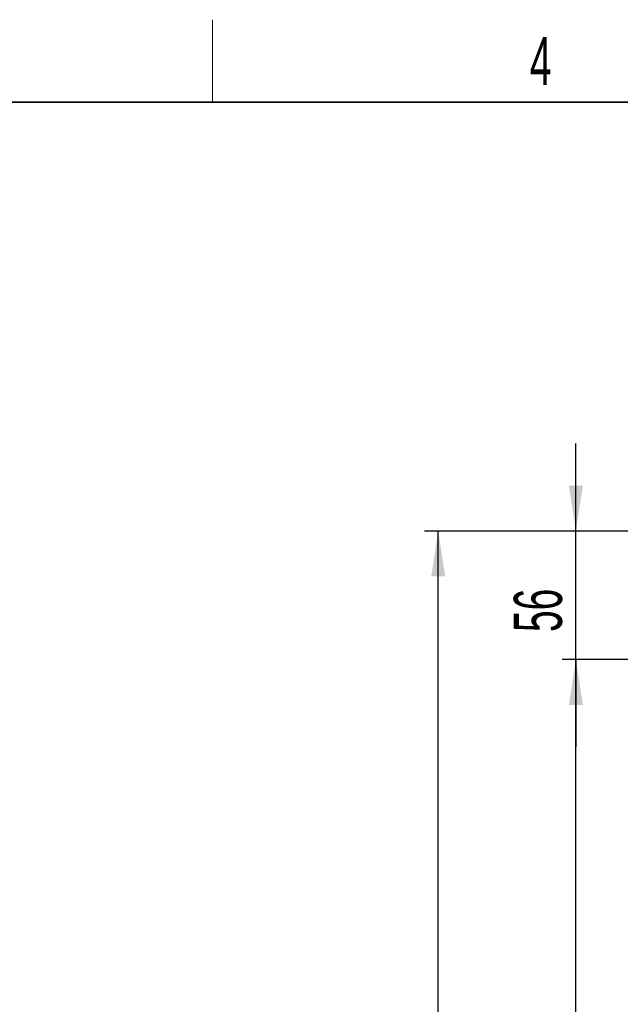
# Paper-space layout 'Blatt3' of a CAD drawing. Header units: millimetres. Extents: x 5 to 418, y 2 to 292.
# Tile 82 of 100: x 155 to 199, y 217 to 288. Entities that reach past the tile are written whole.
import ezdxf

# ---------------------------------------------------------------- set-up
doc = ezdxf.new("R2010")
doc.units = ezdxf.units.MM
doc.layers.add('SLD-0', color=7, linetype='Continuous')
doc.styles.add('SLDTEXTSTYLE0', font='TXT', dxfattribs={"width": 0.605})
doc.dimstyles.new('SLDDIMSTYLE0', dxfattribs={"dimtxt": 3.5, "dimasz": 3.302, "dimexe": 0, "dimexo": 0.0625, "dimgap": 0.875, "dimtad": 1, "dimdec": 0, "dimlfac": 6, "dimrnd": 1e-09, "dimzin": 12, "dimdsep": 46, "dimtxsty": 'SLDTEXTSTYLE0', "dimsah": 1, "dimcen": 0.09, "dimadec": 0, "dimazin": 3, "dimtfac": 1, "dimtofl": 0, "dimtmove": 0, "dimatfit": 3, "dimfxl": 1, "dimfrac": 2, "dimtolj": 1, "dimtzin": 12, "dimarcsym": 0})
doc.dimstyles.new('SLDDIMSTYLE2', dxfattribs={"dimtxt": 3.5, "dimasz": 3.302, "dimexe": 0, "dimexo": 0.0625, "dimgap": 0.875, "dimtad": 1, "dimlfac": 6, "dimrnd": 1e-09, "dimzin": 12, "dimdsep": 46, "dimtxsty": 'SLDTEXTSTYLE0', "dimsah": 1, "dimcen": 0.09, "dimadec": 0, "dimazin": 3, "dimtfac": 1, "dimtmove": 0, "dimatfit": 0, "dimfxl": 1, "dimfrac": 2, "dimtolj": 1, "dimtzin": 12, "dimarcsym": 0})

# ---------------------------------------------------------------- blocks, each defined once
blk = doc.blocks.new('_D_17')
at = {"layer": 'SLD-0', "color": 7}
for p, q in [((211.904, 242.008), (194.66, 242.008)), ((195.66, 119.658), (195.66, 242.008)), ((209.877, 119.658), (194.66, 119.658))]:
    blk.add_line(p, q, dxfattribs=at)
for points in [[(195.66, 242.008), (195.152, 238.706), (196.168, 238.706)], [(195.66, 119.658), (196.168, 122.96), (195.152, 122.96)]]:
    blk.add_solid(points, dxfattribs=at)
at = {"layer": 'SLD-0', "color": 7, "insert": (191.149, 176.823), "char_height": 3.5, "attachment_point": 1, "rotation": 90, "style": 'SLDTEXTSTYLE0'}
blk.add_mtext('734', dxfattribs=at)
blk = doc.blocks.new('_D_18')
at = {"layer": 'SLD-0', "color": 7}
for p, q in [((195.66, 251.341), (195.66, 257.691)), ((216.488, 251.341), (194.66, 251.341)), ((195.66, 242.008), (195.66, 251.341)), ((211.904, 242.008), (194.66, 242.008)), ((195.66, 242.008), (195.66, 235.658))]:
    blk.add_line(p, q, dxfattribs=at)
for points in [[(195.66, 251.341), (196.168, 254.643), (195.152, 254.643)], [(195.66, 242.008), (195.152, 238.706), (196.168, 238.706)]]:
    blk.add_solid(points, dxfattribs=at)
at = {"layer": 'SLD-0', "color": 7, "insert": (191.149, 244.001), "char_height": 3.5, "attachment_point": 1, "rotation": 90, "style": 'SLDTEXTSTYLE0'}
blk.add_mtext('56', dxfattribs=at)
blk = doc.blocks.new('_D_22')
at = {"layer": 'SLD-0', "color": 7}
for p, q in [((216.488, 251.341), (184.66, 251.341)), ((185.66, 119.658), (185.66, 251.341)), ((209.877, 119.658), (184.66, 119.658))]:
    blk.add_line(p, q, dxfattribs=at)
for centre, start, end in [((182.974, 184.138), 63.43495, 116.56505), ((182.974, 186.861), 243.43495, 296.56505)]:
    blk.add_arc(centre, 6.006, start, end, dxfattribs=at)
for points in [[(185.66, 251.341), (185.152, 248.039), (186.168, 248.039)], [(185.66, 119.658), (186.168, 122.96), (185.152, 122.96)]]:
    blk.add_solid(points, dxfattribs=at)
at = {"layer": 'SLD-0', "color": 7, "insert": (181.149, 181.489), "char_height": 3.5, "attachment_point": 1, "rotation": 90, "style": 'SLDTEXTSTYLE0'}
blk.add_mtext('790', dxfattribs=at)

psp = doc.layouts.new('Blatt3')

# ---------------------------------------------------------------- linework, layer by layer
at = {"layer": 'SLD-0', "lineweight": 18}
psp.add_line((169.25, 282.5), (169.25, 288.5), dxfattribs=at)
at = {"layer": 'SLD-0', "lineweight": 35}
psp.add_line((408, 282.5), (26, 282.5), dxfattribs=at)

# ---------------------------------------------------------------- texts
at = {"layer": 'SLD-0', "insert": (193.1027, 287.243), "char_height": 3.5, "attachment_point": 2, "style": 'SLDTEXTSTYLE0'}
psp.add_mtext('4', dxfattribs=at)

# ---------------------------------------------------------------- dimensions: what is measured, and where the dimension line sits
at = {"layer": 'SLD-0', "color": 7}
for base, p1, p2, dimstyle, picture, middle in [((195.6603, 251.3413), (211.9043, 242.0079), (216.4876, 251.3413), 'SLDDIMSTYLE2', '_D_18', (195.6603, 246.6746)), ((195.6603, 242.0079), (209.8769, 119.6579), (211.9043, 242.0079), 'SLDDIMSTYLE0', '_D_17', (195.6603, 180.8329))]:
    dim = psp.add_linear_dim(base=base, p1=p1, p2=p2, angle=90, dimstyle=dimstyle, dxfattribs=at)
    dim.commit()
    dim.dimension.update_dxf_attribs({"geometry": picture, "text_midpoint": middle, "dimtype": 160})
dim = psp.add_linear_dim(base=(185.6603, 251.3413), p1=(209.8769, 119.6579), p2=(216.4876, 251.3413), angle=90, text='(<>)', dimstyle='SLDDIMSTYLE0', dxfattribs=at)
dim.commit()
dim.dimension.update_dxf_attribs({"geometry": '_D_22', "text_midpoint": (185.6603, 185.4996), "dimtype": 160})

doc.saveas('drawing.dxf')
